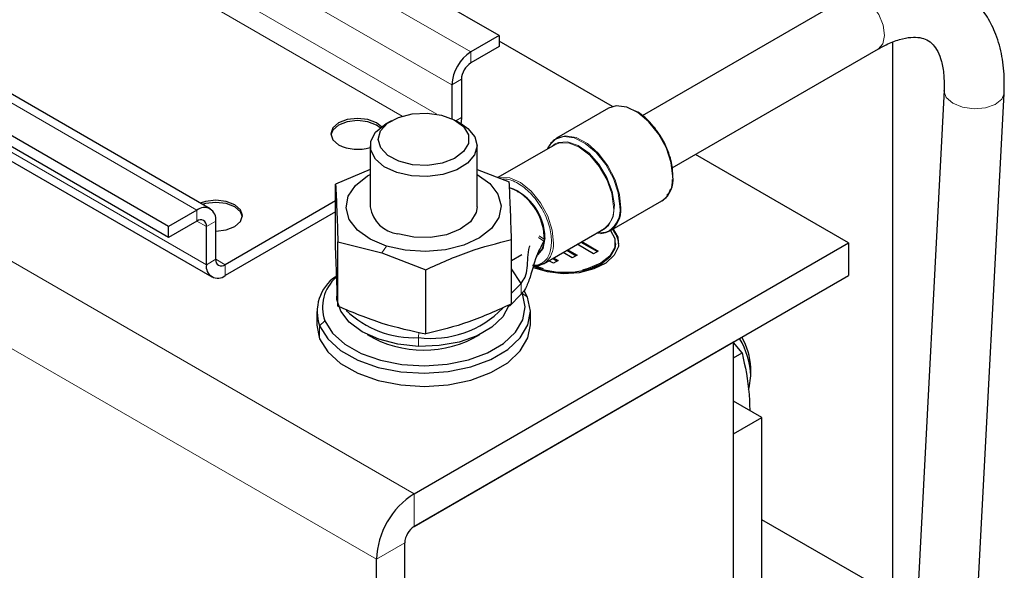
# Model space of a CAD drawing. Header units: millimetres. Extents: x 5 to 418, y -47 to 292.
# Tile 29 of 46: x 272 to 291, y 107 to 118. Entities that reach past the tile are written whole.
import ezdxf

# ---------------------------------------------------------------- set-up
doc = ezdxf.new("R2010")
doc.units = ezdxf.units.MM

msp = doc.modelspace()

# ---------------------------------------------------------------- linework, layer by layer
at = {"color": 7, "linetype": 'Continuous', "lineweight": 18}
for p, q in [((278.6331, 107.0977), (239.0351, 129.9571)), ((280.5187, 117.2216), (274.8996, 120.4654)), ((280.1416, 116.5684), (274.1447, 120.0303)), ((279.8386, 115.9812), (273.5464, 119.6136)), ((279.1511, 115.9426), (273.2024, 119.3767)), ((275.0504, 114.0648), (269.4313, 117.3086)), ((280.5187, 117.2216), (280.5187, 117.0038)), ((275.239, 112.976), (268.7535, 116.72)), ((280.3301, 116.6772), (280.1416, 116.5684)), ((280.2175, 115.8501), (280.3301, 115.9151)), ((279.3873, 108.4041), (267.9601, 115.0009)), ((275.0504, 113.847), (275.0504, 114.0648)), ((275.239, 113.7381), (275.0504, 113.847)), ((275.4275, 113.847), (275.239, 113.7381)), ((281.9748, 113.4439), (281.8715, 113.5161)), ((281.885, 113.5518), (281.9883, 113.4797)), ((278.8335, 113.3469), (278.7439, 113.2115)), ((275.239, 112.976), (275.4275, 113.0849)), ((275.6161, 112.976), (275.4275, 113.0849)), ((275.6161, 112.976), (275.6161, 112.7583)), ((281.5252, 112.3852), (281.5252, 112.6029)), ((281.5476, 112.3977), (281.6513, 112.3249)), ((277.6042, 111.8562), (277.5005, 111.7549)), ((277.5005, 111.4936), (277.5005, 111.7549)), ((279.48, 111.6292), (279.4717, 111.5201)), ((279.4717, 111.5201), (279.4717, 111.3459)), ((279.3873, 108.4041), (279.3873, 107.7509)), ((279.1988, 107.4243), (278.6331, 107.0977))]:
    msp.add_line(p, q, dxfattribs=at)
at = {"color": 7, "linetype": 'Continuous', "lineweight": 25}
for p, q in [((281.0844, 117.5481), (275.4653, 120.792)), ((288.0552, 118.3246), (283.9406, 115.9493)), ((281.0844, 117.5481), (280.5187, 117.2216)), ((281.0844, 117.5481), (281.0844, 117.3304)), ((275.3171, 114.0912), (269.5875, 117.3988)), ((283.3468, 116.1329), (281.0844, 117.439)), ((288.9457, 106.351), (288.9457, 117.4197)), ((281.0844, 117.3304), (280.5187, 117.0038)), ((284.5406, 114.9101), (288.6551, 117.2854)), ((274.4847, 113.7382), (268.8656, 116.9821)), ((274.4847, 113.5205), (268.7924, 116.8066)), ((268.6892, 116.5768), (275.3495, 112.7319)), ((280.1416, 116.5684), (280.1416, 115.8893)), ((280.3301, 116.6772), (280.3301, 115.9151)), ((289.9647, 116.4585), (289.4137, 105.9389)), ((290.4694, 103.1523), (291.1631, 116.3957)), ((283.2664, 116.0988), (282.2277, 115.4991)), ((278.9347, 115.8503), (278.8215, 115.7849)), ((280.3303, 115.7849), (280.2171, 115.8503)), ((282.1443, 115.3432), (282.2028, 115.386)), ((278.5092, 115.3496), (278.5092, 114.1302)), ((280.6426, 114.1302), (280.6426, 115.3496)), ((282.1927, 115.3712), (281.0604, 114.7175)), ((288.0612, 113.4114), (285.0028, 115.1769)), ((278.5092, 114.8746), (277.8201, 114.5853)), ((280.6426, 114.8774), (281.2858, 114.6312)), ((277.8201, 113.3037), (277.8201, 114.5853)), ((281.4615, 114.4457), (281.29, 114.5078)), ((281.4521, 114.4402), (281.4615, 114.4457)), ((281.4801, 114.4346), (281.4709, 114.4293)), ((277.8201, 114.2483), (275.6161, 112.976)), ((283.2943, 113.6516), (284.333, 114.2512)), ((275.0504, 114.0648), (274.4847, 113.7382)), ((277.8201, 114.0306), (275.6161, 112.7583)), ((275.0504, 113.847), (274.4847, 113.5205)), ((275.4275, 113.0849), (275.4275, 113.847)), ((274.4847, 113.5205), (274.4847, 113.7382)), ((275.239, 112.976), (275.239, 113.7381)), ((281.967, 112.9931), (283.166, 113.6853)), ((277.866, 113.4302), (278.7439, 113.2115)), ((277.866, 112.1485), (277.866, 113.4302)), ((281.3317, 112.1945), (281.3317, 113.4761)), ((281.9819, 113.4567), (281.9748, 113.4439)), ((281.9831, 113.4594), (281.9819, 113.4567)), ((282.7174, 113.4263), (283.0449, 113.2366)), ((282.7362, 113.4372), (283.0638, 113.2474)), ((279.3873, 108.4041), (288.0612, 113.4114)), ((282.5448, 113.1119), (282.3591, 113.2195)), ((282.4346, 113.263), (282.6204, 113.1554)), ((282.4534, 113.2739), (282.6393, 113.1662)), ((282.9694, 113.1931), (282.642, 113.3828)), ((283.0638, 113.2474), (282.9694, 113.1931)), ((283.4043, 113.3896), (283.4043, 113.4114)), ((288.0612, 113.4114), (288.0612, 112.7582)), ((278.7439, 113.2115), (279.6218, 112.8756)), ((281.3317, 113.0577), (281.5403, 113.1781)), ((282.1674, 113.0034), (282.0763, 113.0562)), ((282.1517, 113.0998), (282.243, 113.0469)), ((282.2618, 113.0578), (282.1674, 113.0034)), ((282.1706, 113.1106), (282.2618, 113.0578)), ((282.6393, 113.1662), (282.5448, 113.1119)), ((279.6218, 111.5939), (279.6218, 112.8756)), ((281.5252, 112.6029), (281.3317, 112.8948)), ((279.3873, 107.7509), (288.0612, 112.7582)), ((277.8426, 112.5189), (277.8426, 112.3447)), ((281.3317, 112.4088), (281.5252, 112.6029)), ((281.6513, 112.3249), (281.5914, 112.4436)), ((281.292, 112.1512), (281.5252, 112.3852)), ((277.4426, 112.0399), (277.4426, 111.7786)), ((281.7092, 111.7786), (281.7092, 112.0399)), ((285.7607, 111.43), (279.3797, 107.7463)), ((285.7607, 111.43), (285.7606, 111.43)), ((285.7607, 102.7202), (285.7607, 111.43)), ((285.9352, 111.2145), (285.7607, 111.4244)), ((285.7607, 111.1138), (285.9352, 111.2145)), ((286.1064, 110.7579), (286.1064, 110.9249)), ((286.3264, 109.9275), (285.7607, 110.254)), ((285.7607, 109.6009), (286.3264, 109.9275)), ((286.3264, 102.6004), (286.3264, 109.9275)), ((285.7607, 101.0725), (285.7607, 109.6009)), ((288.7427, 106.4914), (286.3264, 107.8862)), ((279.1988, 99.15), (279.1988, 107.4243)), ((278.6331, 98.8234), (278.6331, 107.0977))]:
    msp.add_line(p, q, dxfattribs=at)
at = {"color": 7, "linetype": 'Continuous', "lineweight": 18, "flags": 128}
for points in [[(288.6551, 117.2854), (288.7433, 117.3832), (288.7793, 117.549), (288.7507, 117.7538), (288.6619, 117.9664), (288.5264, 118.1544), (288.3648, 118.2893)], [(289.9646, 116.4553), (289.9645, 116.4483), (290.0102, 116.3163), (290.1402, 116.2012), (290.3347, 116.1205), (290.5641, 116.0864), (290.7935, 116.1043), (290.9879, 116.1712), (291.1178, 116.2771), (291.1631, 116.3958)], [(283.3676, 114.1309), (283.3339, 114.396), (283.2362, 114.674), (283.0839, 114.9377), (282.892, 115.1613), (282.6794, 115.323), (282.4667, 115.4069), (282.2748, 115.4048), (282.1927, 115.3712)], [(282.2028, 115.386), (282.2625, 115.4128), (282.4518, 115.4263), (282.6646, 115.3526), (282.8802, 115.199), (283.0774, 114.9805), (283.237, 114.7185), (283.3433, 114.4386), (283.3859, 114.1682), (283.3607, 113.9338), (283.27, 113.7584), (283.1835, 113.6864)], [(283.4964, 114.1354), (283.4631, 114.4095), (283.3663, 114.6976), (283.2145, 114.9741), (283.0212, 115.2146), (282.8036, 115.3975), (282.581, 115.5068), (282.3733, 115.5325), (282.2173, 115.4841)], [(283.5147, 114.1068), (283.4897, 114.3792), (283.4, 114.6691), (283.2536, 114.9506), (283.0633, 115.1988), (282.8462, 115.3916), (282.6215, 115.5118), (282.4092, 115.5489), (282.2282, 115.4994), (282.2275, 115.499)], [(282.168, 113.4056), (282.1433, 113.6669), (282.0537, 113.9447), (281.908, 114.2119), (281.7204, 114.4423), (281.5094, 114.6134), (281.2954, 114.7084), (281.0996, 114.718), (281.0983, 114.7177)]]:
    msp.add_lwpolyline(points, dxfattribs=at)
at = {"color": 7, "linetype": 'Continuous', "lineweight": 25, "flags": 128}
for points in [[(279.6464, 116.002), (279.9361, 115.9606), (280.1867, 115.867), (280.3712, 115.7316), (280.4695, 115.5689), (280.4709, 115.3966), (280.3754, 115.2333), (280.1932, 115.0969), (279.9441, 115.0019), (279.6552, 114.9588), (279.3576, 114.9722), (279.0837, 115.0407), (278.8631, 115.1567), (278.7198, 115.3079), (278.6692, 115.4777), (278.7169, 115.6478), (278.8577, 115.7997), (279.0763, 115.917), (279.3491, 115.987), (279.6464, 116.002)], [(284.5539, 114.7396), (284.5204, 115.0156), (284.4229, 115.3059), (284.2699, 115.5845), (284.0752, 115.8267), (283.856, 116.011), (283.6318, 116.121), (283.4226, 116.147), (283.2664, 116.0988)], [(278.7326, 115.7266), (278.6331, 115.8062), (278.4601, 115.873), (278.256, 115.8964), (278.0519, 115.873), (277.8788, 115.8062), (277.7632, 115.7063), (277.7226, 115.5885), (277.7632, 115.4707), (277.8788, 115.3708), (277.8788, 115.3708)], [(278.7085, 115.7079), (278.6331, 115.7627), (278.4601, 115.8294), (278.256, 115.8529), (278.0519, 115.8294), (277.8788, 115.7627), (277.7632, 115.6628), (277.724, 115.5667)], [(280.3303, 115.7849), (280.459, 115.6949), (280.5961, 115.5293), (280.6426, 115.3477), (280.5942, 115.1663), (280.4554, 115.0012), (280.2384, 114.867), (279.9626, 114.7757), (279.6524, 114.7354), (279.3354, 114.7497), (279.0398, 114.8172), (278.7918, 114.9321), (278.6135, 115.0841), (278.5207, 115.2596), (278.5216, 115.4432), (278.6163, 115.6184), (278.7962, 115.7698), (278.8215, 115.7849)], [(280.3301, 115.9151), (280.3229, 115.826), (280.3168, 115.7927)], [(282.2275, 115.499), (282.0945, 115.3679), (282.0907, 115.3616)], [(278.8335, 113.3469), (278.5076, 113.4845), (278.2546, 113.6661), (278.0915, 113.8794), (278.0296, 114.1097), (278.0731, 114.3414), (278.219, 114.5588), (278.4574, 114.7469), (278.5092, 114.7768)], [(280.6426, 114.7768), (280.6442, 114.7759), (280.8972, 114.5943), (281.0603, 114.381), (281.1222, 114.1507), (281.0787, 113.919), (280.9328, 113.7016), (280.6944, 113.5135), (280.3798, 113.3674), (280.0104, 113.2733), (279.6114, 113.2376), (279.21, 113.2627), (278.8335, 113.3469)], [(281.4521, 114.4402), (281.3461, 114.4868), (281.2902, 114.5008)], [(281.4709, 114.4293), (281.4702, 114.4256), (281.4682, 114.4233), (281.4651, 114.4227), (281.4615, 114.424), (281.4579, 114.4269), (281.4549, 114.431), (281.4528, 114.4357), (281.4521, 114.4402)], [(275.4275, 113.6478), (275.6316, 113.6712), (275.8047, 113.738), (275.9203, 113.8379), (275.9609, 113.9557), (275.9203, 114.0735), (275.8047, 114.1734), (275.6316, 114.2401), (275.4275, 114.2636), (275.2234, 114.2401), (275.1177, 114.2063)], [(275.9595, 113.9339), (275.9203, 114.03), (275.8047, 114.1299), (275.6316, 114.1966), (275.4275, 114.22), (275.2234, 114.1966), (275.1637, 114.1797)], [(280.6426, 114.1302), (280.6241, 114.016), (280.5117, 113.8346), (280.3076, 113.6822), (280.032, 113.5736), (279.7117, 113.5195), (279.3781, 113.5251), (279.0639, 113.59)], [(283.3573, 113.688), (283.4524, 113.5259), (283.4643, 113.3424), (283.382, 113.1651), (283.2128, 113.0097), (282.9718, 112.89), (282.6804, 112.8166), (282.3644, 112.796), (282.052, 112.8302), (281.7709, 112.9159), (281.7551, 112.9228)], [(283.3075, 113.6592), (283.392, 113.5017), (283.392, 113.3211), (283.2953, 113.1493), (283.1114, 113.0032), (282.8583, 112.897), (282.7499, 112.8697)], [(283.0258, 113.6044), (283.2145, 113.6222), (283.2778, 113.6511)], [(283.1066, 113.6017), (283.2082, 113.6158), (283.2947, 113.6518)], [(283.1835, 113.6864), (283.1229, 113.6591), (283.1175, 113.6573)], [(281.9989, 113.515), (281.958, 113.3011), (281.8515, 113.1731)], [(283.4043, 113.3896), (283.392, 113.2993), (283.2953, 113.1275), (283.1114, 112.9814), (282.8583, 112.8752), (282.5608, 112.8194), (282.2479, 112.8194), (281.9503, 112.8752), (281.7637, 112.9463)], [(281.7743, 112.9478), (281.8611, 112.9542), (281.9996, 113.0147)], [(281.9707, 112.8912), (281.9503, 112.897), (281.8079, 112.948)], [(277.5005, 111.7549), (277.6624, 111.4954), (277.9202, 111.2632), (278.2611, 111.07), (278.6679, 110.9254), (279.1202, 110.8367), (279.5954, 110.8084), (280.0696, 110.8418), (280.519, 110.9352), (280.9212, 111.0841), (281.2559, 111.2808), (281.5063, 111.5157), (281.66, 111.7768), (281.7091, 112.0511), (281.6513, 112.3249)], [(277.6042, 111.8562), (277.758, 111.6097), (278.003, 111.3892), (278.3268, 111.2056), (278.7133, 111.0683), (279.143, 110.984), (279.5944, 110.957), (280.0449, 110.9888), (280.4719, 111.0775), (280.8539, 111.2189), (281.1719, 111.4059), (281.4098, 111.629), (281.5558, 111.8771), (281.6025, 112.1377), (281.5476, 112.3977)], [(279.4717, 111.3459), (279.0607, 111.3893), (278.6796, 111.4882), (278.3506, 111.637), (278.0928, 111.8268), (277.9212, 112.0468), (277.8458, 112.284), (277.8426, 112.3447)], [(281.2789, 112.1584), (281.1567, 111.9343), (280.9406, 111.7278), (280.6452, 111.5572), (280.2877, 111.4323), (279.8888, 111.3605), (279.4717, 111.3459)], [(277.4426, 111.7786), (277.4427, 111.7673), (277.5005, 111.4936)], [(277.5005, 111.4936), (277.6624, 111.2341), (277.9202, 111.002), (278.2611, 110.8087), (278.6679, 110.6642), (279.1202, 110.5755), (279.5954, 110.5471), (280.0696, 110.5805), (280.519, 110.6739), (280.9212, 110.8228), (281.2559, 111.0195), (281.5063, 111.2544), (281.66, 111.5155), (281.7092, 111.7786)], [(286.0625, 110.4905), (286.0729, 110.5206), (286.1064, 110.7579)]]:
    msp.add_lwpolyline(points, dxfattribs=at)
at = {"color": 7, "linetype": 'Continuous', "lineweight": 25}
for centre, radius, start, end in [((280.9604, 116.5311), 0.8196, 122.60548, 177.39452), ((280.7395, 116.6586), 0.4098, 122.60548, 177.39452), ((282.4273, 115.1388), 0.4042, 121.29558, 157.9843), ((278.2595, 116.1192), 0.8396, 243.03939, 287.30414), ((284.0344, 114.6805), 0.5229, 304.82234, 6.48984), ((280.93, 113.5059), 1.0689, 0.48576, 70.30038), ((280.8516, 113.4762), 1.1367, 0.17365, 56.98428), ((275.1976, 113.8843), 0.2329, 350.78596, 129.20329), ((279.1472, 114.2304), 0.6458, 188.92325, 262.59169), ((275.124, 113.7568), 0.1165, 350.78596, 129.20329), ((283.0236, 113.368), 0.4479, 2.76825, 44.24971), ((275.5425, 113.0663), 0.1165, 170.78596, 309.20329), ((275.4689, 112.9387), 0.2329, 170.78596, 309.20329), ((278.3031, 112.038), 0.8511, 124.89346, 199.43339), ((278.3432, 112.1254), 0.7865, 130.54274, 200.0159), ((279.3859, 113.47), 1.9518, 226.04681, 272.51864), ((279.7244, 113.5029), 1.9989, 262.73763, 315.80197), ((279.5759, 113.4425), 2.1728, 238.8583, 301.1417), ((284.5461, 110.6988), 1.5614, 2.16974, 30.95383), ((284.8324, 110.8733), 1.275, 2.31976, 30.81006), ((280.2707, 107.0232), 1.6393, 122.60548, 177.39452), ((279.6082, 107.4056), 0.4098, 122.60548, 177.39452)]:
    msp.add_arc(centre, radius, start, end, dxfattribs=at)
at = {"color": 7, "linetype": 'Continuous', "lineweight": 18}
for centre, radius, start, end in [((282.8981, 114.0749), 0.4728, 304.5077, 6.80448), ((282.9803, 114.0768), 0.5194, 304.93931, 6.4785), ((283.0124, 114.0689), 0.5037, 304.081, 4.30817), ((281.7019, 113.3746), 0.4672, 309.59656, 3.80391)]:
    msp.add_arc(centre, radius, start, end, dxfattribs=at)
at = {"color": 7, "linetype": 'Continuous', "lineweight": 25}
for points, knots in [([(291.1631, 116.3957), (291.1658, 116.4841), (291.1736, 116.7388), (291.1326, 117.1395), (291.018, 117.5605), (290.842, 117.9182), (290.6123, 118.2174), (290.3245, 118.4574), (289.9869, 118.625), (289.6231, 118.7128), (289.2399, 118.7246), (288.8402, 118.6606), (288.4415, 118.5303), (288.1804, 118.3913), (288.0552, 118.3246)], [0, 0, 0, 0, 0.05097762, 0.14691607, 0.24285752, 0.32638819, 0.40689784, 0.49295677, 0.57624072, 0.65854278, 0.74177756, 0.82781988, 0.9173971, 1, 1, 1, 1]), ([(288.6551, 117.2854), (288.7062, 117.3134), (288.8542, 117.3945), (289.0817, 117.4799), (289.3127, 117.5224), (289.4941, 117.5129), (289.6321, 117.4658), (289.7396, 117.3856), (289.8412, 117.2436), (289.9201, 117.0406), (289.9693, 116.7798), (289.9662, 116.5621), (289.9647, 116.4585)], [0, 0, 0, 0, 0.053596, 0.1551352, 0.2563864, 0.3589497, 0.4681239, 0.5972515, 0.7017032, 0.8000033, 0.9048168, 1, 1, 1, 1]), ([(284.5539, 114.7613), (284.5441, 114.8738), (284.529, 115.0468), (284.4373, 115.2976), (284.3424, 115.488), (284.2245, 115.6674), (284.0539, 115.8635), (283.9016, 116.007), (283.8043, 116.0402), (283.7973, 116.0427)], [0, 0, 0, 0, 0.2350337, 0.3615564, 0.4907642, 0.6199719, 0.7464947, 0.9815284, 1, 1, 1, 1]), ([(281.3317, 113.4761), (281.3241, 113.698), (281.3088, 114.1417), (281.2935, 114.468), (281.2858, 114.6312)], [0, 0, 0, 0, 0.4999949, 1, 1, 1, 1]), ([(284.5111, 114.4673), (284.5122, 114.4693), (284.5433, 114.5233), (284.5456, 114.6027), (284.5477, 114.6791)], [0, 0, 0, 0, 0.0383739, 1, 1, 1, 1]), ([(277.8201, 114.5853), (277.8277, 114.4221), (277.843, 114.0957), (277.8583, 113.652), (277.866, 113.4302)], [0, 0, 0, 0, 0.4999949, 1, 1, 1, 1]), ([(284.3331, 114.2513), (284.3727, 114.2796), (284.4471, 114.3328), (284.4907, 114.4244), (284.5111, 114.4673)], [0, 0, 0, 0, 0.5316666, 1, 1, 1, 1]), ([(284.4331, 114.365), (284.4334, 114.3653), (284.4649, 114.3919), (284.4934, 114.4289), (284.5027, 114.481), (284.503, 114.4822)], [0, 0, 0, 0, 0.0100999, 0.9770176, 1, 1, 1, 1]), ([(279.6218, 112.8756), (279.9068, 113.005), (280.4768, 113.2638), (281.0468, 113.4054), (281.3317, 113.4761)], [0, 0, 0, 0, 0.4999949, 1, 1, 1, 1]), ([(281.9748, 113.4439), (281.934, 113.3671), (281.8111, 113.1361), (281.7294, 112.7944), (281.6256, 112.5112), (281.5543, 112.4217), (281.5252, 112.3852)], [0, 0, 0, 0, 0.2097832, 0.6304876, 0.8494289, 1, 1, 1, 1]), ([(281.9822, 113.4567), (281.9709, 113.3888), (281.9524, 113.2782), (281.882, 113.2265), (281.8548, 113.2066)], [0, 0, 0, 0, 0.61360492, 1, 1, 1, 1]), ([(277.866, 112.1485), (277.8583, 112.3117), (277.843, 112.6381), (277.8277, 113.0818), (277.8201, 113.3037)], [0, 0, 0, 0, 0.4999949, 1, 1, 1, 1]), ([(281.5252, 112.6029), (281.5535, 112.6432), (281.6502, 112.7815), (281.6515, 113.0371), (281.6676, 113.2656), (281.6952, 113.3469), (281.6982, 113.3557)], [0, 0, 0, 0, 0.2139626, 0.7339526, 0.9714299, 1, 1, 1, 1]), ([(281.8315, 113.1375), (281.8374, 113.1521), (281.8491, 113.1814), (281.8634, 113.2015), (281.8622, 113.199), (281.8616, 113.1976)], [0, 0, 0, 0, 0.3179398, 0.6343795, 1, 1, 1, 1]), ([(281.752, 112.9652), (281.7784, 112.9642), (281.8461, 112.9618), (281.9012, 112.9888), (281.9349, 113.0054)], [0, 0, 0, 0, 0.3884669, 1, 1, 1, 1]), ([(277.866, 112.1485), (278.1591, 112.0266), (278.7444, 111.7831), (279.3297, 111.6569), (279.6218, 111.5939)], [0, 0, 0, 0, 0.5008729, 1, 1, 1, 1]), ([(281.3317, 112.1945), (281.0468, 112.065), (280.4768, 111.8062), (279.9068, 111.6647), (279.6218, 111.5939)], [0, 0, 0, 0, 0.4999949, 1, 1, 1, 1]), ([(285.9352, 111.2145), (285.994, 110.9443), (286.0737, 110.578), (286.0845, 110.172), (286.0873, 110.0655)], [0, 0, 0, 0, 0.7377264, 1, 1, 1, 1])]:
    msp.add_open_spline(points, degree=3, knots=knots, dxfattribs=at)
at = {"color": 7, "linetype": 'Continuous', "lineweight": 18}
for points, knots in [([(282.1309, 113.4388), (282.1219, 113.5411), (282.108, 113.6992), (282.0247, 113.9275), (281.9382, 114.1003), (281.8317, 114.2623), (281.6756, 114.4459), (281.4624, 114.6145), (281.2648, 114.6921), (281.1688, 114.6861), (281.1461, 114.6847)], [0, 0, 0, 0, 0.1822684, 0.281402, 0.3806091, 0.4797429, 0.57895, 0.7612183, 0.9434867, 1, 1, 1, 1]), ([(281.9349, 113.0054), (281.9651, 113.0273), (282.0256, 113.0711), (282.1076, 113.2054), (282.1217, 113.347), (282.1309, 113.4388)], [0, 0, 0, 0, 0.2604606, 0.5211142, 1, 1, 1, 1])]:
    msp.add_open_spline(points, degree=3, knots=knots, dxfattribs=at)
at = {"color": 7, "linetype": 'Continuous', "lineweight": 25}
msp.add_open_spline([(281.9883, 113.4797), (281.9879, 113.4764), (281.9871, 113.47), (281.9844, 113.4629), (281.9831, 113.4594)], degree=3, dxfattribs=at)

doc.saveas('drawing.dxf')
